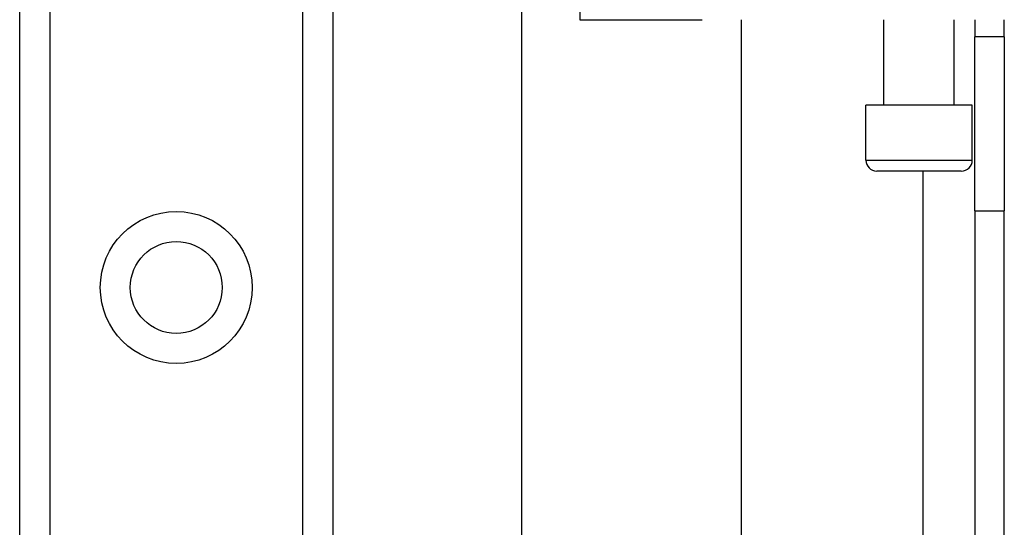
# Model space of a CAD drawing. Header units: inches. Extents: x 3.3 to 80.3, y 4.6 to 43.1.
# Tile 24 of 80: x 17.4 to 19.2, y 15.1 to 16. Entities that reach past the tile are written whole.
import ezdxf

# ---------------------------------------------------------------- set-up
doc = ezdxf.new("R2010")
doc.units = ezdxf.units.IN
doc.header["$MEASUREMENT"] = 0
doc.layers.add('Visible Edges(ANSI)', color=7, linetype='Continuous', lineweight=25)
doc.layers.add('Visible Tangent Edges(ANSI)', color=7, linetype='Continuous', lineweight=25)

msp = doc.modelspace()

# ---------------------------------------------------------------- linework, layer by layer
at = {"layer": 'Visible Edges(ANSI)'}
for p, q in [((17.4051, 14.1755), (17.4051, 31.5613)), ((17.9671, 31.5613), (17.9671, 14.1755)), ((18.306, 13.7853), (18.306, 16.7819)), ((18.4103, 15.9669), (18.6298, 15.9669)), ((18.6997, 15.9669), (18.6997, 13.7853)), ((18.9561, 15.8133), (18.9561, 15.9669)), ((19.0821, 15.8133), (19.0821, 15.9669)), ((19.1191, 15.9669), (19.1191, 15.9359)), ((19.1721, 15.9359), (19.1721, 15.9669)), ((19.1721, 15.9359), (19.1191, 15.9359)), ((19.1191, 15.6239), (19.1191, 15.9359)), ((19.1721, 15.9359), (19.1721, 15.6239)), ((19.1146, 15.8133), (18.9237, 15.8133)), ((18.9237, 15.7149), (18.9237, 15.8133)), ((19.1146, 15.7149), (19.1146, 15.8133)), ((19.0949, 15.6952), (18.9433, 15.6952)), ((19.1191, 15.6239), (19.1191, 13.1129)), ((19.1721, 13.1129), (19.1721, 15.6239))]:
    msp.add_line(p, q, dxfattribs=at)
msp.add_circle((17.6861, 15.4865), 0.0825, dxfattribs=at)
for centre, start, end in [((18.9433, 15.7149), 180, 270), ((19.0949, 15.7149), 270, 0)]:
    msp.add_arc(centre, 0.0197, start, end, dxfattribs=at)
at = {"layer": 'Visible Tangent Edges(ANSI)'}
for p, q in [((17.459, 31.5613), (17.459, 14.1755)), ((17.9133, 14.1755), (17.9133, 31.5613)), ((18.4103, 16.268), (18.4103, 15.9669)), ((18.9237, 15.7149), (19.1146, 15.7149)), ((19.0261, 15.6952), (19.0261, 13.1129)), ((19.1191, 15.6239), (19.1721, 15.6239))]:
    msp.add_line(p, q, dxfattribs=at)
msp.add_circle((17.6861, 15.4865), 0.1363, dxfattribs=at)

doc.saveas('drawing.dxf')
